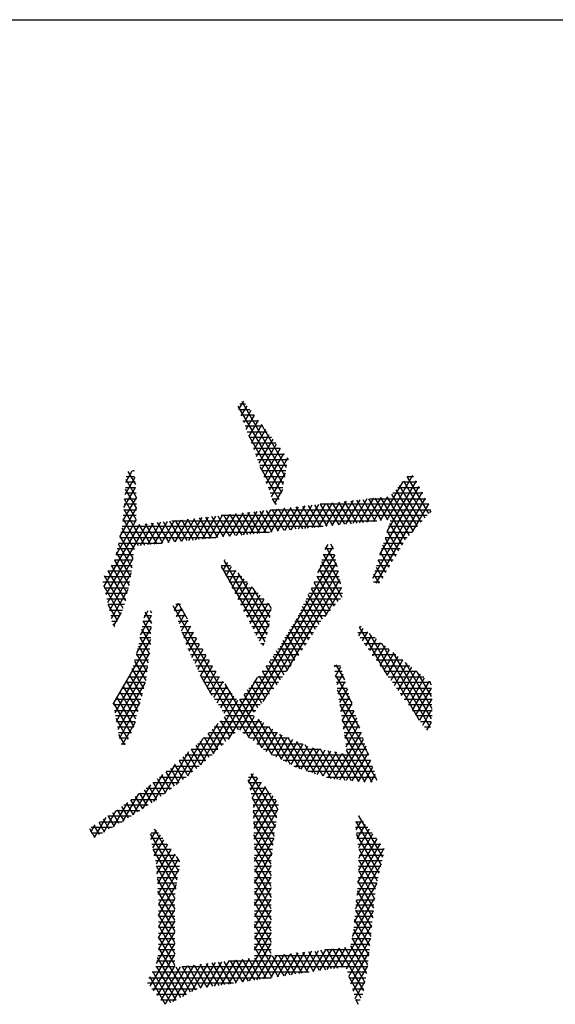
# Model space of a CAD drawing. Header units: millimetres. Extents: x 981 to 1872, y 361 to 991.
# Tile 53 of 62: x 1759 to 1766, y 978 to 991. Entities that reach past the tile are written whole.
import ezdxf

# ---------------------------------------------------------------- set-up
doc = ezdxf.new("R2010")
doc.units = ezdxf.units.MM
doc.header["$LTSCALE"] = 46.2
doc.layers.get('0').update_dxf_attribs({"linetype": 'CONTINUOUS'})
doc.layers.add('1', color=7, linetype='CONTINUOUS')

msp = doc.modelspace()

# ---------------------------------------------------------------- linework, layer by layer
at = {"linetype": 'Continuous'}
msp.add_line((980.848, 991.369), (1871.848, 991.369), dxfattribs=at)
at = {"layer": '1', "linetype": 'Continuous'}
for p, q in [((1761.753, 986.151), (1761.688, 986.039)), ((1762.3, 985.009), (1761.68, 986.082)), ((1761.69, 986.034), (1761.843, 986.034)), ((1761.784, 986.11), (1761.704, 986.11)), ((1761.723, 985.947), (1761.803, 986.086)), ((1761.733, 986.143), (1762.321, 985.124)), ((1761.854, 986.021), (1761.758, 985.854)), ((1761.902, 985.958), (1761.719, 985.958)), ((1761.747, 985.882), (1761.961, 985.882)), ((1761.792, 985.762), (1761.904, 985.956)), ((1761.954, 985.89), (1761.827, 985.67)), ((1762.02, 985.806), (1761.776, 985.806)), ((1761.862, 985.577), (1762.005, 985.825)), ((1762.055, 985.76), (1761.896, 985.485)), ((1762.343, 985.238), (1762.002, 985.829)), ((1761.804, 985.729), (1762.079, 985.729)), ((1761.821, 985.685), (1762.275, 984.898)), ((1762.138, 985.653), (1761.833, 985.653)), ((1761.931, 985.393), (1762.106, 985.695)), ((1762.156, 985.63), (1761.966, 985.3)), ((1761.862, 985.577), (1762.197, 985.577)), ((1762.256, 985.501), (1761.89, 985.501)), ((1762, 985.208), (1762.206, 985.565)), ((1762.257, 985.5), (1762.035, 985.115)), ((1761.919, 985.425), (1762.315, 985.425)), ((1762.364, 985.348), (1761.947, 985.348)), ((1762.07, 985.023), (1762.307, 985.434)), ((1762.357, 985.369), (1762.104, 984.931)), ((1762.35, 985.379), (1762.365, 985.353)), ((1761.976, 985.272), (1762.349, 985.272)), ((1762.238, 984.81), (1761.984, 985.25)), ((1760.268, 985.103), (1760.132, 984.868)), ((1760.145, 985.043), (1760.233, 985.195)), ((1760.291, 984.83), (1760.148, 985.078)), ((1760.151, 985.12), (1760.266, 985.12)), ((1760.174, 985.185), (1760.276, 985.008)), ((1760.26, 985.196), (1760.236, 985.196)), ((1760.261, 985.186), (1760.254, 985.199)), ((1762.335, 985.196), (1762.005, 985.196)), ((1762.033, 985.12), (1762.32, 985.12)), ((1762.139, 984.838), (1762.33, 985.169)), ((1763.718, 984.524), (1764.072, 985.138)), ((1763.995, 985.12), (1764.081, 985.12)), ((1764.29, 984.61), (1763.995, 985.12)), ((1760.119, 984.693), (1760.279, 984.97)), ((1760.138, 984.943), (1760.29, 984.679)), ((1760.139, 984.967), (1760.279, 984.967)), ((1760.273, 985.043), (1760.145, 985.043)), ((1762.306, 985.043), (1762.062, 985.043)), ((1762.09, 984.967), (1762.292, 984.967)), ((1762.287, 984.942), (1762.178, 984.754)), ((1763.62, 984.05), (1764.157, 984.98)), ((1763.929, 985.043), (1763.624, 984.515)), ((1764.114, 985.059), (1763.721, 984.377)), ((1763.864, 984.967), (1764.164, 984.967)), ((1764.182, 984.493), (1763.89, 984.997)), ((1764.123, 985.043), (1763.93, 985.043)), ((1763.943, 985.059), (1764.235, 984.552)), ((1760.29, 984.837), (1760.106, 984.517)), ((1760.287, 984.531), (1760.127, 984.808)), ((1760.128, 984.815), (1760.292, 984.815)), ((1760.286, 984.891), (1760.134, 984.891)), ((1762.272, 984.891), (1762.119, 984.891)), ((1762.147, 984.815), (1762.24, 984.815)), ((1762.147, 984.815), (1762.192, 984.738)), ((1763.443, 984.811), (1763.25, 984.476)), ((1763.343, 984.486), (1763.537, 984.821)), ((1763.386, 984.804), (1763.557, 984.508)), ((1763.631, 984.832), (1763.437, 984.495)), ((1763.64, 984.516), (1763.468, 984.813)), ((1763.481, 984.815), (1764.247, 984.815)), ((1764.2, 984.902), (1763.519, 983.724)), ((1763.531, 984.505), (1763.725, 984.842)), ((1763.551, 984.823), (1763.723, 984.525)), ((1763.57, 983.658), (1764.242, 984.823)), ((1763.969, 984.252), (1763.634, 984.832)), ((1763.716, 984.841), (1764.021, 984.313)), ((1764.075, 984.373), (1763.785, 984.875)), ((1764.206, 984.891), (1763.799, 984.891)), ((1763.838, 984.936), (1764.128, 984.433)), ((1760.064, 984.292), (1760.29, 984.685)), ((1760.117, 984.673), (1760.402, 984.18)), ((1760.291, 984.739), (1760.122, 984.739)), ((1762.033, 984.35), (1762.219, 984.673)), ((1762.314, 984.683), (1762.126, 984.359)), ((1762.208, 984.739), (1762.191, 984.739)), ((1762.22, 984.369), (1762.408, 984.694)), ((1762.229, 984.674), (1762.394, 984.387)), ((1762.477, 984.396), (1762.312, 984.683)), ((1762.502, 984.705), (1762.314, 984.379)), ((1762.394, 984.692), (1762.561, 984.404)), ((1762.407, 984.388), (1762.596, 984.715)), ((1762.644, 984.413), (1762.477, 984.702)), ((1762.69, 984.726), (1762.501, 984.398)), ((1762.56, 984.711), (1762.727, 984.422)), ((1762.594, 984.408), (1762.784, 984.736)), ((1762.81, 984.43), (1762.642, 984.72)), ((1762.878, 984.747), (1762.688, 984.418)), ((1762.725, 984.73), (1762.893, 984.439)), ((1762.782, 984.427), (1762.972, 984.758)), ((1764.288, 984.739), (1762.804, 984.739)), ((1762.976, 984.448), (1762.807, 984.739)), ((1763.066, 984.768), (1762.875, 984.437)), ((1762.89, 984.748), (1763.059, 984.456)), ((1762.969, 984.447), (1763.161, 984.779)), ((1763.142, 984.465), (1762.973, 984.758)), ((1763.055, 984.767), (1763.225, 984.473)), ((1763.255, 984.789), (1763.063, 984.457)), ((1763.308, 984.482), (1763.138, 984.776)), ((1763.156, 984.466), (1763.349, 984.8)), ((1763.221, 984.785), (1763.391, 984.491)), ((1763.474, 984.499), (1763.303, 984.795)), ((1764.285, 984.745), (1764.063, 984.36)), ((1760.319, 984.172), (1760.107, 984.538)), ((1760.288, 984.586), (1760.111, 984.586)), ((1760.116, 984.662), (1760.29, 984.662)), ((1760.996, 984.535), (1760.816, 984.223)), ((1760.909, 984.233), (1761.09, 984.546)), ((1761.149, 984.258), (1760.989, 984.534)), ((1761.184, 984.556), (1761.003, 984.243)), ((1761.072, 984.544), (1761.232, 984.267)), ((1761.097, 984.253), (1761.278, 984.567)), ((1761.315, 984.275), (1761.155, 984.553)), ((1761.372, 984.577), (1761.19, 984.262)), ((1761.237, 984.562), (1761.398, 984.284)), ((1761.284, 984.272), (1761.466, 984.588)), ((1761.481, 984.292), (1761.32, 984.572)), ((1761.561, 984.599), (1761.378, 984.282)), ((1761.403, 984.581), (1761.564, 984.301)), ((1764.266, 984.586), (1761.45, 984.586)), ((1761.471, 984.291), (1761.655, 984.609)), ((1761.647, 984.31), (1761.485, 984.59)), ((1761.749, 984.62), (1761.565, 984.301)), ((1761.568, 984.599), (1761.73, 984.318)), ((1761.813, 984.327), (1761.65, 984.609)), ((1761.658, 984.311), (1761.843, 984.63)), ((1761.733, 984.618), (1761.896, 984.336)), ((1761.937, 984.641), (1761.752, 984.321)), ((1761.979, 984.344), (1761.816, 984.627)), ((1761.846, 984.33), (1762.031, 984.652)), ((1761.898, 984.637), (1762.062, 984.353)), ((1762.125, 984.662), (1761.939, 984.34)), ((1762.145, 984.361), (1761.981, 984.646)), ((1762.064, 984.655), (1762.228, 984.37)), ((1762.127, 984.662), (1764.315, 984.662)), ((1762.311, 984.379), (1762.146, 984.665)), ((1764.302, 984.622), (1764.319, 984.651)), ((1759.846, 983.611), (1760.337, 984.461)), ((1760.431, 984.471), (1759.872, 983.502)), ((1760.287, 984.527), (1760.007, 984.042)), ((1760.091, 984.414), (1760.26, 984.12)), ((1762.844, 984.434), (1760.095, 984.434)), ((1760.105, 984.51), (1760.287, 984.51)), ((1760.485, 984.189), (1760.328, 984.46)), ((1760.348, 984.175), (1760.525, 984.482)), ((1760.411, 984.469), (1760.568, 984.198)), ((1760.619, 984.493), (1760.441, 984.185)), ((1760.651, 984.206), (1760.494, 984.479)), ((1760.535, 984.194), (1760.714, 984.503)), ((1760.576, 984.488), (1760.734, 984.215)), ((1760.808, 984.514), (1760.629, 984.204)), ((1760.817, 984.224), (1760.659, 984.497)), ((1760.722, 984.214), (1760.902, 984.524)), ((1760.742, 984.506), (1760.9, 984.232)), ((1760.773, 984.51), (1763.578, 984.51)), ((1760.983, 984.241), (1760.824, 984.516)), ((1760.907, 984.525), (1761.066, 984.249)), ((1764.129, 984.434), (1763.738, 984.434)), ((1763.751, 984.476), (1763.924, 984.177)), ((1763.761, 984.51), (1764.197, 984.51)), ((1761.374, 984.281), (1760.061, 984.281)), ((1760.244, 983.996), (1760.066, 984.304)), ((1760.078, 984.358), (1762.109, 984.358)), ((1763.69, 984.277), (1763.834, 984.028)), ((1763.992, 984.281), (1763.691, 984.281)), ((1763.715, 984.358), (1764.061, 984.358)), ((1763.879, 984.103), (1763.721, 984.377)), ((1760.262, 984.129), (1760.027, 984.129)), ((1760.041, 984.195), (1760.228, 983.871)), ((1760.044, 984.205), (1760.64, 984.205)), ((1762.772, 983.801), (1762.979, 984.16)), ((1762.907, 984.187), (1762.867, 984.118)), ((1762.986, 984.129), (1762.87, 984.129)), ((1762.879, 984.158), (1763.035, 983.887)), ((1762.987, 984.124), (1762.947, 984.192)), ((1763.895, 984.129), (1763.644, 984.129)), ((1763.789, 983.953), (1763.659, 984.178)), ((1763.668, 984.205), (1763.94, 984.205)), ((1759.897, 983.394), (1760.244, 983.996)), ((1760.009, 984.053), (1760.252, 984.053)), ((1760.212, 983.746), (1760.017, 984.085)), ((1763.002, 984.047), (1761.543, 981.52)), ((1762.848, 984.053), (1763.001, 984.053)), ((1763.084, 983.65), (1762.849, 984.057)), ((1763.621, 984.053), (1763.849, 984.053)), ((1763.629, 984.079), (1763.744, 983.878)), ((1759.946, 983.9), (1760.232, 983.9)), ((1760.165, 983.523), (1759.947, 983.901)), ((1760.242, 983.976), (1759.992, 983.976)), ((1759.992, 983.976), (1760.192, 983.629)), ((1761.449, 983.9), (1761.578, 983.9)), ((1761.451, 983.887), (1762.045, 982.858)), ((1761.535, 983.944), (1761.475, 983.84)), ((1762.076, 982.958), (1761.492, 983.969)), ((1761.502, 983.976), (1761.496, 983.976)), ((1761.516, 983.759), (1761.59, 983.888)), ((1761.705, 981.647), (1763.025, 983.935)), ((1762.802, 983.9), (1763.033, 983.9)), ((1762.819, 983.957), (1763.101, 983.469)), ((1763.017, 983.976), (1762.825, 983.976)), ((1763.568, 983.88), (1763.655, 983.729)), ((1763.574, 983.9), (1763.758, 983.9)), ((1763.803, 983.976), (1763.597, 983.976)), ((1763.7, 983.803), (1763.598, 983.979)), ((1759.848, 983.748), (1760.212, 983.748)), ((1760.11, 983.314), (1759.854, 983.758)), ((1760.222, 983.824), (1759.897, 983.824)), ((1759.9, 983.83), (1760.139, 983.417)), ((1760.219, 983.799), (1759.922, 983.285)), ((1761.654, 983.824), (1761.483, 983.824)), ((1761.522, 983.748), (1761.73, 983.748)), ((1761.646, 983.832), (1761.557, 983.678)), ((1761.598, 983.597), (1761.702, 983.776)), ((1761.677, 983.801), (1762.1, 983.068)), ((1763.049, 983.823), (1762.017, 982.035)), ((1762.756, 983.748), (1763.064, 983.748)), ((1762.759, 983.756), (1762.995, 983.346)), ((1763.048, 983.824), (1762.779, 983.824)), ((1763.049, 983.407), (1762.789, 983.857)), ((1763.527, 983.748), (1763.666, 983.748)), ((1763.61, 983.654), (1763.537, 983.78)), ((1763.712, 983.824), (1763.55, 983.824)), ((1760.202, 983.672), (1759.832, 983.672)), ((1759.843, 983.624), (1760.07, 983.231)), ((1759.85, 983.595), (1760.183, 983.595)), ((1761.805, 983.672), (1761.56, 983.672)), ((1761.599, 983.595), (1761.881, 983.595)), ((1761.757, 983.72), (1761.639, 983.516)), ((1761.68, 983.434), (1761.813, 983.664)), ((1761.869, 983.608), (1761.721, 983.353)), ((1762.349, 982.458), (1763.072, 983.71)), ((1762.686, 983.595), (1763.095, 983.595)), ((1762.942, 983.286), (1762.721, 983.669)), ((1763.08, 983.672), (1762.723, 983.672)), ((1763.095, 983.598), (1762.865, 983.199)), ((1763.621, 983.672), (1763.534, 983.672)), ((1760.164, 983.519), (1759.868, 983.519)), ((1759.948, 983.177), (1760.179, 983.577)), ((1761.957, 983.519), (1761.637, 983.519)), ((1761.763, 983.272), (1761.924, 983.552)), ((1761.98, 983.496), (1761.804, 983.191)), ((1762.117, 983.191), (1761.887, 983.59)), ((1762.835, 983.166), (1762.641, 983.503)), ((1763.11, 983.519), (1762.648, 983.519)), ((1762.681, 983.586), (1762.889, 983.226)), ((1759.885, 983.443), (1760.145, 983.443)), ((1760.03, 983.148), (1759.903, 983.368)), ((1760.126, 983.367), (1759.903, 983.367)), ((1761.838, 981.54), (1760.793, 983.35)), ((1760.859, 983.383), (1760.807, 983.293)), ((1760.892, 983.367), (1760.827, 983.367)), ((1760.84, 983.198), (1760.912, 983.323)), ((1760.861, 983.384), (1760.984, 983.171)), ((1761.676, 983.443), (1762.033, 983.443)), ((1762.108, 983.367), (1761.714, 983.367)), ((1761.845, 983.109), (1762.036, 983.44)), ((1762.091, 983.384), (1761.886, 983.028)), ((1762.097, 983.378), (1762.134, 983.314)), ((1762.74, 983.026), (1762.56, 983.338)), ((1763.013, 983.367), (1762.574, 983.367)), ((1762.601, 983.421), (1762.787, 983.097)), ((1762.611, 983.443), (1763.08, 983.443)), ((1759.921, 983.291), (1760.098, 983.291)), ((1760.061, 983.214), (1759.939, 983.214)), ((1760.083, 983.259), (1759.978, 983.078)), ((1760.346, 982.953), (1760.498, 983.216)), ((1760.448, 983.282), (1760.391, 983.182)), ((1760.498, 983.214), (1760.397, 983.214)), ((1760.405, 983.26), (1760.494, 983.106)), ((1760.5, 983.249), (1760.481, 983.282)), ((1760.807, 983.291), (1760.928, 983.291)), ((1760.964, 983.214), (1760.834, 983.214)), ((1760.952, 983.24), (1760.873, 983.103)), ((1761.753, 983.291), (1762.131, 983.291)), ((1762.12, 983.214), (1761.792, 983.214)), ((1761.927, 982.947), (1762.133, 983.303)), ((1762.878, 983.214), (1762.5, 983.214)), ((1762.52, 983.255), (1762.694, 982.954)), ((1762.537, 983.291), (1762.946, 983.291)), ((1759.956, 983.138), (1760.025, 983.138)), ((1759.969, 983.101), (1759.99, 983.065)), ((1759.988, 983.062), (1759.984, 983.062)), ((1760.492, 983.052), (1760.293, 982.708)), ((1760.492, 983.062), (1760.367, 983.062)), ((1760.382, 983.138), (1760.495, 983.138)), ((1760.488, 982.964), (1760.383, 983.145)), ((1760.861, 983.138), (1761, 983.138)), ((1761.036, 983.062), (1760.887, 983.062)), ((1760.906, 983.008), (1760.992, 983.156)), ((1761.031, 983.072), (1760.939, 982.913)), ((1761.83, 983.138), (1762.11, 983.138)), ((1762.099, 983.062), (1761.869, 983.062)), ((1762.105, 983.102), (1761.968, 982.866)), ((1762.764, 983.062), (1762.412, 983.062)), ((1762.434, 983.099), (1762.6, 982.811)), ((1762.458, 983.138), (1762.814, 983.138)), ((1762.647, 982.883), (1762.479, 983.173)), ((1763.338, 983.058), (1763.718, 982.399)), ((1763.362, 983.062), (1763.339, 983.062)), ((1760.467, 982.695), (1760.339, 982.917)), ((1760.353, 982.986), (1760.489, 982.986)), ((1760.361, 983.031), (1760.482, 982.822)), ((1760.911, 982.994), (1761.683, 981.656)), ((1760.914, 982.986), (1761.072, 982.986)), ((1760.972, 982.818), (1761.071, 982.989)), ((1761.907, 982.986), (1762.084, 982.986)), ((1762.344, 982.95), (1762.505, 982.671)), ((1762.366, 982.986), (1762.714, 982.986)), ((1762.554, 982.739), (1762.389, 983.024)), ((1763.317, 982.986), (1763.457, 982.986)), ((1763.33, 982.938), (1763.389, 983.04)), ((1763.449, 982.992), (1763.379, 982.871)), ((1763.428, 982.803), (1763.509, 982.944)), ((1764.163, 981.781), (1763.476, 982.971)), ((1759.974, 982.002), (1760.485, 982.888)), ((1760.317, 982.802), (1760.451, 982.571)), ((1760.323, 982.833), (1760.483, 982.833)), ((1760.486, 982.91), (1760.338, 982.91)), ((1761.108, 982.91), (1760.94, 982.91)), ((1760.967, 982.833), (1761.148, 982.833)), ((1761.111, 982.905), (1761.008, 982.727)), ((1761.048, 982.644), (1761.153, 982.825)), ((1762.061, 982.91), (1761.946, 982.91)), ((1761.993, 982.833), (1762.038, 982.833)), ((1762.02, 982.804), (1762.038, 982.834)), ((1762.254, 982.801), (1762.407, 982.537)), ((1762.274, 982.833), (1762.615, 982.833)), ((1762.456, 982.604), (1762.299, 982.875)), ((1762.665, 982.91), (1762.32, 982.91)), ((1763.553, 982.91), (1763.351, 982.91)), ((1763.406, 982.833), (1763.648, 982.833)), ((1763.57, 982.896), (1763.477, 982.735)), ((1763.525, 982.667), (1763.63, 982.848)), ((1763.69, 982.8), (1763.574, 982.599)), ((1763.64, 982.84), (1764.307, 981.684)), ((1760.469, 982.708), (1759.995, 981.887)), ((1760.286, 982.681), (1760.465, 982.681)), ((1760.435, 982.446), (1760.29, 982.697)), ((1760.475, 982.757), (1760.307, 982.757)), ((1761.193, 982.757), (1760.993, 982.757)), ((1761.03, 982.681), (1761.238, 982.681)), ((1761.197, 982.75), (1761.088, 982.561)), ((1761.128, 982.478), (1761.242, 982.675)), ((1762.158, 982.663), (1762.308, 982.403)), ((1762.171, 982.681), (1762.513, 982.681)), ((1762.357, 982.47), (1762.206, 982.731)), ((1762.565, 982.757), (1762.224, 982.757)), ((1763.743, 982.757), (1763.461, 982.757)), ((1763.515, 982.681), (1763.838, 982.681)), ((1763.623, 982.531), (1763.75, 982.751)), ((1763.81, 982.703), (1763.672, 982.464)), ((1763.721, 982.396), (1763.871, 982.655)), ((1764.327, 981.802), (1763.803, 982.709)), ((1760.244, 982.528), (1760.446, 982.528)), ((1760.262, 982.594), (1760.417, 982.326)), ((1760.456, 982.605), (1760.265, 982.605)), ((1761.284, 982.605), (1761.067, 982.605)), ((1761.104, 982.528), (1761.329, 982.528)), ((1761.287, 982.6), (1761.168, 982.395)), ((1761.208, 982.312), (1761.331, 982.525)), ((1762.061, 982.526), (1762.209, 982.27)), ((1762.063, 982.528), (1762.4, 982.528)), ((1762.259, 982.336), (1762.11, 982.594)), ((1762.457, 982.605), (1762.117, 982.605)), ((1763.01, 982.536), (1762.994, 982.509)), ((1762.994, 982.528), (1763.081, 982.528)), ((1763.013, 982.388), (1763.085, 982.514)), ((1763.139, 982.336), (1763.02, 982.541)), ((1763.934, 982.605), (1763.57, 982.605)), ((1763.625, 982.528), (1764.029, 982.528)), ((1763.931, 982.607), (1763.77, 982.328)), ((1763.818, 982.26), (1763.991, 982.559)), ((1763.967, 982.578), (1764.332, 981.946)), ((1760.016, 981.771), (1760.444, 982.512)), ((1760.197, 982.401), (1760.363, 982.114)), ((1760.436, 982.452), (1760.223, 982.452)), ((1760.39, 982.22), (1760.234, 982.49)), ((1761.374, 982.452), (1761.14, 982.452)), ((1761.327, 982.121), (1761.166, 982.4)), ((1761.376, 982.45), (1761.251, 982.233)), ((1761.298, 982.163), (1761.423, 982.379)), ((1761.963, 982.39), (1762.106, 982.144)), ((1762.344, 982.452), (1762.009, 982.452)), ((1762.157, 982.207), (1762.013, 982.457)), ((1763.104, 982.452), (1763.003, 982.452)), ((1763.01, 982.407), (1763.235, 982.017)), ((1763.115, 982.414), (1763.031, 982.268)), ((1764.124, 982.452), (1763.68, 982.452)), ((1764.051, 982.511), (1763.867, 982.192)), ((1763.916, 982.124), (1764.111, 982.463)), ((1764.172, 982.414), (1763.965, 982.056)), ((1764.327, 982.107), (1764.131, 982.447)), ((1760.411, 982.302), (1760.037, 981.656)), ((1760.11, 982.247), (1760.309, 981.903)), ((1760.41, 982.3), (1760.14, 982.3)), ((1760.336, 982.009), (1760.153, 982.324)), ((1760.183, 982.376), (1760.426, 982.376)), ((1761.177, 982.376), (1761.426, 982.376)), ((1761.484, 982.3), (1761.214, 982.3)), ((1761.341, 981.322), (1761.944, 982.367)), ((1761.473, 982.314), (1761.346, 982.093)), ((1761.393, 982.023), (1761.524, 982.248)), ((1761.498, 982.282), (1762.003, 981.408)), ((1761.86, 982.264), (1762.002, 982.018)), ((1762.232, 982.3), (1761.89, 982.3)), ((1762.054, 982.081), (1761.912, 982.327)), ((1761.952, 982.376), (1762.288, 982.376)), ((1763.014, 982.376), (1763.127, 982.376)), ((1763.149, 982.3), (1763.026, 982.3)), ((1763.049, 982.147), (1763.145, 982.314)), ((1763.735, 982.376), (1764.219, 982.376)), ((1764.315, 982.3), (1763.79, 982.3)), ((1764.014, 981.989), (1764.232, 982.366)), ((1764.292, 982.318), (1764.063, 981.921)), ((1764.294, 982.316), (1764.322, 982.267)), ((1760.371, 982.147), (1760.053, 982.147)), ((1760.282, 981.797), (1760.066, 982.17)), ((1760.096, 982.224), (1760.391, 982.224)), ((1761.257, 982.224), (1761.543, 982.224)), ((1761.601, 982.147), (1761.309, 982.147)), ((1761.574, 982.183), (1761.441, 981.952)), ((1761.488, 981.882), (1761.624, 982.117)), ((1761.758, 982.137), (1761.899, 981.892)), ((1762.109, 982.147), (1761.766, 982.147)), ((1761.951, 981.955), (1761.809, 982.2)), ((1761.828, 982.224), (1762.171, 982.224)), ((1763.037, 982.224), (1763.172, 982.224)), ((1763.345, 981.674), (1763.041, 982.201)), ((1763.195, 982.147), (1763.049, 982.147)), ((1763.176, 982.214), (1763.067, 982.026)), ((1763.085, 981.905), (1763.206, 982.113)), ((1763.845, 982.224), (1764.324, 982.224)), ((1764.326, 982.147), (1763.899, 982.147)), ((1764.111, 981.853), (1764.324, 982.221)), ((1760.332, 981.995), (1759.975, 981.995)), ((1760.217, 981.605), (1759.979, 982.016)), ((1760.01, 982.071), (1760.352, 982.071)), ((1760.023, 982.093), (1760.255, 981.692)), ((1760.059, 981.54), (1760.341, 982.029)), ((1761.674, 982.052), (1761.165, 981.171)), ((1761.36, 982.071), (1761.659, 982.071)), ((1761.984, 981.995), (1761.412, 981.995)), ((1761.704, 982.071), (1762.046, 982.071)), ((1762.146, 981.312), (1761.706, 982.074)), ((1763.06, 982.071), (1763.218, 982.071)), ((1763.241, 981.995), (1763.072, 981.995)), ((1763.072, 981.994), (1763.464, 981.316)), ((1763.236, 982.013), (1763.104, 981.784)), ((1763.954, 982.071), (1764.328, 982.071)), ((1764.33, 981.995), (1764.009, 981.995)), ((1764.328, 982.076), (1764.16, 981.785)), ((1759.989, 981.919), (1760.313, 981.919)), ((1760.293, 981.843), (1760.003, 981.843)), ((1761.463, 981.919), (1761.921, 981.919)), ((1761.89, 981.843), (1761.507, 981.843)), ((1763.083, 981.919), (1763.265, 981.919)), ((1763.29, 981.843), (1763.095, 981.843)), ((1763.122, 981.663), (1763.267, 981.914)), ((1764.064, 981.919), (1764.333, 981.919)), ((1764.334, 981.843), (1764.119, 981.843)), ((1764.209, 981.717), (1764.332, 981.931)), ((1760.008, 981.813), (1760.174, 981.526)), ((1760.017, 981.766), (1760.274, 981.766)), ((1760.271, 981.755), (1760.093, 981.447)), ((1760.991, 981.021), (1761.408, 981.743)), ((1761.514, 981.491), (1761.383, 981.718)), ((1761.431, 981.766), (1761.999, 981.766)), ((1761.439, 981.774), (1761.57, 981.546)), ((1761.627, 981.601), (1761.495, 981.83)), ((1761.901, 981.835), (1761.765, 981.599)), ((1761.825, 981.551), (1761.964, 981.791)), ((1762.027, 981.748), (1761.885, 981.502)), ((1761.945, 981.454), (1762.089, 981.704)), ((1761.953, 981.799), (1762.272, 981.245)), ((1763.582, 980.959), (1763.103, 981.788)), ((1763.106, 981.766), (1763.315, 981.766)), ((1763.298, 981.816), (1763.14, 981.542)), ((1763.158, 981.421), (1763.33, 981.719)), ((1764.174, 981.766), (1764.321, 981.766)), ((1764.319, 981.756), (1764.258, 981.649)), ((1760.254, 981.69), (1760.031, 981.69)), ((1760.045, 981.614), (1760.221, 981.614)), ((1760.132, 981.447), (1760.05, 981.589)), ((1761.402, 981.382), (1761.272, 981.606)), ((1761.28, 981.614), (1761.64, 981.614)), ((1761.328, 981.662), (1761.458, 981.437)), ((1762.109, 981.69), (1761.355, 981.69)), ((1761.746, 981.614), (1762.218, 981.614)), ((1762.152, 981.66), (1762.005, 981.406)), ((1762.065, 981.357), (1762.215, 981.616)), ((1762.399, 981.179), (1762.1, 981.696)), ((1762.281, 981.578), (1762.132, 981.32)), ((1762.248, 981.593), (1762.523, 981.117)), ((1763.362, 981.622), (1762.991, 980.979)), ((1763.34, 981.69), (1763.118, 981.69)), ((1763.129, 981.614), (1763.364, 981.614)), ((1763.134, 981.582), (1763.508, 980.934)), ((1764.308, 981.69), (1764.229, 981.69)), ((1760.18, 981.538), (1760.059, 981.538)), ((1760.082, 981.461), (1760.139, 981.461)), ((1761.198, 981.532), (1760.832, 980.898)), ((1761.103, 981.442), (1761.228, 981.225)), ((1761.125, 981.461), (1761.483, 981.461)), ((1761.287, 981.275), (1761.161, 981.494)), ((1761.562, 981.538), (1761.204, 981.538)), ((1761.216, 981.55), (1761.345, 981.327)), ((1762.378, 981.538), (1761.841, 981.538)), ((1761.936, 981.461), (1762.562, 981.461)), ((1762.199, 981.284), (1762.352, 981.549)), ((1762.423, 981.519), (1762.266, 981.249)), ((1762.334, 981.213), (1762.494, 981.49)), ((1762.629, 981.084), (1762.364, 981.543)), ((1762.565, 981.46), (1762.401, 981.177)), ((1762.48, 981.495), (1762.736, 981.051)), ((1762.843, 981.019), (1762.596, 981.448)), ((1763.074, 980.97), (1763.394, 981.524)), ((1763.389, 981.538), (1763.141, 981.538)), ((1763.152, 981.461), (1763.414, 981.461)), ((1760.677, 980.782), (1761.007, 981.354)), ((1760.958, 981.309), (1761.327, 981.309)), ((1760.988, 981.336), (1761.111, 981.124)), ((1761.405, 981.385), (1761.041, 981.385)), ((1761.169, 981.174), (1761.045, 981.389)), ((1762.814, 981.385), (1762.03, 981.385)), ((1762.151, 981.309), (1763.466, 981.309)), ((1762.469, 981.142), (1762.636, 981.431)), ((1762.709, 981.405), (1762.539, 981.112)), ((1762.614, 981.089), (1762.788, 981.39)), ((1762.868, 981.375), (1762.689, 981.066)), ((1762.708, 981.406), (1762.95, 980.986)), ((1762.764, 981.043), (1762.947, 981.36)), ((1763.046, 980.973), (1762.807, 981.387)), ((1763.026, 981.345), (1762.839, 981.02)), ((1762.906, 981.368), (1763.139, 980.963)), ((1762.913, 980.997), (1763.105, 981.329)), ((1763.233, 980.953), (1763.005, 981.349)), ((1763.104, 981.33), (1763.327, 980.944)), ((1763.426, 981.427), (1763.157, 980.961)), ((1763.44, 981.385), (1763.164, 981.385)), ((1763.42, 980.934), (1763.165, 981.375)), ((1763.24, 980.953), (1763.458, 981.331)), ((1760.821, 981.183), (1760.525, 980.671)), ((1760.933, 980.974), (1760.815, 981.178)), ((1760.873, 981.231), (1760.993, 981.023)), ((1761.238, 981.233), (1760.875, 981.233)), ((1761.052, 981.073), (1760.93, 981.283)), ((1763.492, 981.233), (1762.296, 981.233)), ((1763.491, 981.236), (1763.323, 980.944)), ((1760.384, 980.579), (1760.65, 981.039)), ((1760.81, 980.882), (1760.697, 981.078)), ((1761.06, 981.08), (1760.699, 981.08)), ((1760.756, 981.128), (1760.872, 980.928)), ((1760.791, 981.157), (1761.149, 981.157)), ((1761.823, 980.938), (1761.892, 981.057)), ((1761.857, 981.049), (1762.206, 980.446)), ((1762.441, 981.157), (1763.518, 981.157)), ((1763.544, 981.08), (1762.641, 981.08)), ((1763.406, 980.935), (1763.524, 981.14)), ((1763.557, 981.045), (1763.493, 980.934)), ((1760.481, 980.9), (1760.243, 980.487)), ((1760.872, 980.928), (1760.515, 980.928)), ((1760.518, 980.93), (1760.626, 980.744)), ((1760.687, 980.79), (1760.578, 980.98)), ((1760.607, 981.004), (1760.971, 981.004)), ((1760.637, 981.029), (1760.749, 980.836)), ((1762.19, 980.321), (1761.817, 980.968)), ((1761.822, 981.004), (1761.936, 981.004)), ((1762.001, 980.928), (1761.825, 980.928)), ((1761.944, 980.995), (1761.847, 980.828)), ((1761.872, 980.717), (1761.996, 980.933)), ((1762.891, 981.004), (1763.571, 981.004)), ((1760.104, 980.399), (1760.321, 980.776)), ((1760.669, 980.776), (1760.321, 980.776)), ((1760.437, 980.614), (1760.337, 980.787)), ((1760.398, 980.833), (1760.501, 980.655)), ((1760.423, 980.852), (1760.77, 980.852)), ((1760.565, 980.698), (1760.459, 980.881)), ((1761.842, 980.852), (1762.066, 980.852)), ((1762.131, 980.776), (1761.859, 980.776)), ((1762.049, 980.872), (1761.886, 980.589)), ((1761.891, 980.445), (1762.101, 980.81)), ((1762.225, 980.566), (1762.046, 980.875)), ((1760.166, 980.66), (1759.974, 980.326)), ((1760.153, 980.649), (1760.245, 980.488)), ((1760.309, 980.53), (1760.214, 980.695)), ((1760.219, 980.699), (1760.567, 980.699)), ((1760.275, 980.741), (1760.373, 980.572)), ((1761.871, 980.722), (1762.174, 980.197)), ((1761.876, 980.699), (1762.195, 980.699)), ((1762.154, 980.748), (1761.895, 980.301)), ((1761.9, 980.157), (1762.206, 980.687)), ((1759.843, 980.252), (1760.014, 980.547)), ((1760.05, 980.369), (1759.966, 980.515)), ((1760.013, 980.547), (1760.335, 980.547)), ((1760.029, 980.558), (1760.117, 980.406)), ((1760.181, 980.447), (1760.091, 980.603)), ((1760.452, 980.623), (1760.118, 980.623)), ((1762.233, 980.623), (1761.885, 980.623)), ((1761.887, 980.547), (1762.221, 980.547)), ((1762.158, 980.072), (1761.887, 980.54)), ((1762.225, 980.566), (1761.903, 980.009)), ((1759.87, 980.451), (1759.713, 980.178)), ((1759.776, 980.388), (1759.851, 980.256)), ((1759.786, 980.395), (1760.096, 980.395)), ((1759.917, 980.294), (1759.839, 980.43)), ((1760.218, 980.471), (1759.899, 980.471)), ((1759.902, 980.473), (1759.984, 980.331)), ((1762.209, 980.471), (1761.89, 980.471)), ((1761.892, 980.395), (1762.199, 980.395)), ((1761.893, 980.378), (1762.142, 979.947)), ((1761.903, 979.857), (1762.195, 980.363)), ((1763.288, 980.395), (1763.395, 980.395)), ((1763.29, 980.398), (1763.635, 979.8)), ((1763.374, 980.423), (1763.292, 980.282)), ((1763.31, 980.16), (1763.424, 980.358)), ((1763.336, 980.471), (1763.327, 980.471)), ((1763.661, 979.908), (1763.333, 980.475)), ((1759.649, 980.302), (1759.718, 980.182)), ((1759.667, 980.252), (1759.726, 980.354)), ((1759.671, 980.242), (1759.826, 980.242)), ((1759.961, 980.318), (1759.672, 980.318)), ((1759.785, 980.219), (1759.712, 980.345)), ((1760.848, 979.598), (1760.483, 980.229)), ((1760.489, 980.151), (1760.563, 980.28)), ((1760.492, 980.242), (1760.592, 980.242)), ((1760.531, 980.298), (1760.866, 979.718)), ((1762.189, 980.318), (1761.895, 980.318)), ((1761.897, 980.242), (1762.179, 980.242)), ((1763.455, 980.318), (1763.287, 980.318)), ((1763.298, 980.242), (1763.514, 980.242)), ((1763.609, 979.692), (1763.3, 980.227)), ((1763.475, 980.293), (1763.328, 980.039)), ((1763.334, 979.896), (1763.525, 980.228)), ((1760.65, 980.166), (1760.486, 980.166)), ((1760.501, 980.09), (1760.708, 980.09)), ((1760.613, 980.214), (1760.512, 980.039)), ((1760.535, 979.926), (1760.663, 980.149)), ((1762.131, 979.813), (1761.898, 980.217)), ((1762.17, 980.166), (1761.9, 980.166)), ((1761.902, 980.09), (1762.16, 980.09)), ((1762.17, 980.167), (1761.903, 979.704)), ((1763.573, 980.166), (1763.309, 980.166)), ((1763.318, 979.565), (1763.626, 980.098)), ((1763.32, 980.09), (1763.632, 980.09)), ((1763.576, 980.163), (1763.326, 979.73)), ((1760.516, 980.02), (1760.829, 979.477)), ((1760.766, 980.013), (1760.517, 980.013)), ((1760.713, 980.083), (1760.558, 979.814)), ((1760.57, 979.681), (1760.763, 980.017)), ((1761.903, 980.056), (1762.131, 979.661)), ((1762.15, 980.013), (1761.903, 980.013)), ((1761.903, 979.552), (1762.145, 979.971)), ((1763.674, 980.028), (1763.303, 979.386)), ((1763.33, 980.023), (1763.583, 979.584)), ((1763.68, 980.013), (1763.331, 980.013)), ((1760.533, 979.937), (1760.824, 979.937)), ((1760.875, 979.861), (1760.549, 979.861)), ((1760.814, 979.951), (1760.578, 979.543)), ((1760.586, 979.405), (1760.864, 979.886)), ((1760.882, 979.844), (1760.838, 979.919)), ((1761.903, 979.937), (1762.14, 979.937)), ((1762.131, 979.509), (1761.903, 979.904)), ((1762.131, 979.861), (1761.903, 979.861)), ((1763.561, 979.47), (1763.332, 979.867)), ((1763.649, 979.861), (1763.332, 979.861)), ((1763.335, 979.937), (1763.669, 979.937)), ((1760.563, 979.785), (1760.881, 979.785)), ((1760.814, 979.351), (1760.563, 979.785)), ((1760.865, 979.709), (1760.568, 979.709)), ((1760.87, 979.745), (1760.592, 979.264)), ((1762.131, 979.795), (1761.903, 979.399)), ((1761.903, 979.785), (1762.131, 979.785)), ((1761.903, 979.751), (1762.131, 979.356)), ((1762.131, 979.709), (1761.903, 979.709)), ((1763.286, 979.205), (1763.638, 979.813)), ((1763.613, 979.709), (1763.325, 979.709)), ((1763.326, 979.726), (1763.548, 979.341)), ((1763.328, 979.785), (1763.631, 979.785)), ((1760.572, 979.632), (1760.853, 979.632)), ((1760.573, 979.615), (1760.814, 979.198)), ((1760.841, 979.556), (1760.577, 979.556)), ((1761.903, 979.247), (1762.131, 979.642)), ((1761.903, 979.632), (1762.131, 979.632)), ((1762.131, 979.204), (1761.903, 979.599)), ((1762.131, 979.556), (1761.903, 979.556)), ((1763.576, 979.554), (1763.27, 979.023)), ((1763.576, 979.556), (1763.318, 979.556)), ((1763.535, 979.212), (1763.319, 979.584)), ((1763.322, 979.632), (1763.595, 979.632)), ((1760.581, 979.48), (1760.83, 979.48)), ((1760.814, 979.046), (1760.583, 979.445)), ((1760.592, 979.111), (1760.838, 979.537)), ((1762.131, 979.49), (1761.903, 979.095)), ((1761.903, 979.48), (1762.131, 979.48)), ((1761.903, 979.447), (1762.131, 979.051)), ((1763.309, 979.45), (1763.521, 979.082)), ((1763.312, 979.48), (1763.562, 979.48)), ((1760.818, 979.404), (1760.586, 979.404)), ((1760.59, 979.328), (1760.814, 979.328)), ((1760.814, 979.343), (1760.592, 978.959)), ((1762.131, 979.404), (1761.903, 979.404)), ((1761.903, 978.942), (1762.131, 979.337)), ((1761.903, 979.328), (1762.131, 979.328)), ((1762.131, 978.899), (1761.903, 979.294)), ((1763.243, 978.824), (1763.549, 979.355)), ((1763.508, 978.953), (1763.297, 979.319)), ((1763.298, 979.328), (1763.547, 979.328)), ((1763.554, 979.404), (1763.305, 979.404)), ((1760.592, 979.278), (1760.814, 978.894)), ((1760.814, 979.251), (1760.592, 979.251)), ((1760.592, 978.806), (1760.814, 979.19)), ((1760.592, 979.175), (1760.814, 979.175)), ((1762.131, 979.251), (1761.903, 979.251)), ((1762.131, 979.185), (1761.903, 978.79)), ((1761.903, 979.175), (1762.131, 979.175)), ((1763.53, 979.17), (1763.086, 978.4)), ((1763.284, 979.175), (1763.531, 979.175)), ((1763.285, 979.187), (1763.494, 978.824)), ((1763.539, 979.251), (1763.291, 979.251)), ((1760.814, 978.741), (1760.592, 979.125)), ((1760.814, 979.099), (1760.592, 979.099)), ((1760.814, 979.038), (1760.592, 978.654)), ((1760.592, 979.023), (1760.814, 979.023)), ((1761.903, 979.142), (1762.131, 978.747)), ((1762.131, 979.099), (1761.903, 979.099)), ((1761.903, 978.637), (1762.131, 979.032)), ((1761.903, 979.023), (1762.131, 979.023)), ((1763.27, 979.023), (1763.515, 979.023)), ((1763.481, 978.695), (1763.273, 979.055)), ((1763.523, 979.099), (1763.277, 979.099)), ((1760.565, 978.455), (1760.814, 978.885)), ((1760.592, 978.973), (1760.814, 978.589)), ((1760.814, 978.946), (1760.592, 978.946)), ((1762.131, 978.88), (1761.74, 978.202)), ((1762.131, 978.594), (1761.903, 978.989)), ((1762.131, 978.946), (1761.903, 978.946)), ((1763.163, 978.381), (1763.511, 978.984)), ((1763.261, 978.924), (1763.468, 978.565)), ((1763.507, 978.946), (1763.263, 978.946)), ((1760.592, 978.87), (1760.814, 978.87)), ((1760.814, 978.436), (1760.592, 978.82)), ((1760.814, 978.794), (1760.592, 978.794)), ((1761.903, 978.87), (1762.131, 978.87)), ((1761.903, 978.837), (1762.228, 978.274)), ((1762.131, 978.794), (1761.903, 978.794)), ((1763.492, 978.798), (1763.193, 978.28)), ((1763.491, 978.794), (1763.236, 978.794)), ((1763.454, 978.436), (1763.239, 978.808)), ((1763.252, 978.87), (1763.499, 978.87)), ((1760.814, 978.733), (1760.473, 978.143)), ((1760.592, 978.718), (1760.814, 978.718)), ((1760.592, 978.668), (1760.964, 978.025)), ((1760.814, 978.642), (1760.592, 978.642)), ((1761.836, 978.217), (1762.131, 978.728)), ((1761.903, 978.718), (1762.131, 978.718)), ((1762.147, 978.262), (1761.903, 978.684)), ((1762.131, 978.642), (1761.903, 978.642)), ((1762.413, 978.301), (1762.592, 978.611)), ((1762.686, 978.622), (1762.509, 978.316)), ((1762.563, 978.608), (1762.714, 978.346)), ((1762.605, 978.33), (1762.78, 978.632)), ((1762.796, 978.358), (1762.646, 978.617)), ((1762.874, 978.643), (1762.702, 978.344)), ((1762.728, 978.626), (1762.877, 978.37)), ((1762.798, 978.358), (1762.968, 978.653)), ((1762.958, 978.381), (1762.811, 978.636)), ((1763.476, 978.642), (1762.866, 978.642)), ((1763.062, 978.664), (1762.894, 978.372)), ((1762.894, 978.645), (1763.039, 978.393)), ((1763.12, 978.405), (1762.976, 978.654)), ((1762.99, 978.386), (1763.156, 978.674)), ((1763.059, 978.663), (1763.396, 978.079)), ((1763.415, 978.198), (1763.142, 978.672)), ((1763.216, 978.696), (1763.435, 978.317)), ((1763.221, 978.718), (1763.483, 978.718)), ((1763.223, 978.179), (1763.473, 978.612)), ((1760.525, 978.08), (1760.814, 978.58)), ((1760.814, 978.489), (1760.571, 978.489)), ((1760.896, 977.989), (1760.579, 978.539)), ((1760.583, 978.565), (1760.814, 978.565)), ((1761.259, 978.132), (1761.459, 978.478)), ((1761.554, 978.49), (1761.355, 978.146)), ((1761.409, 978.472), (1761.579, 978.179)), ((1761.451, 978.16), (1761.648, 978.501)), ((1761.66, 978.191), (1761.492, 978.482)), ((1761.743, 978.512), (1761.547, 978.174)), ((1763.46, 978.489), (1761.55, 978.489)), ((1761.574, 978.492), (1761.741, 978.203)), ((1761.644, 978.188), (1761.837, 978.524)), ((1761.822, 978.215), (1761.656, 978.502)), ((1761.738, 978.512), (1761.903, 978.226)), ((1761.984, 978.238), (1761.821, 978.522)), ((1761.903, 978.565), (1762.131, 978.565)), ((1761.903, 978.532), (1762.066, 978.25)), ((1762.131, 978.575), (1761.932, 978.231)), ((1762.028, 978.245), (1762.215, 978.569)), ((1762.309, 978.579), (1762.125, 978.259)), ((1762.309, 978.286), (1762.15, 978.562)), ((1762.184, 978.565), (1763.468, 978.565)), ((1762.221, 978.273), (1762.404, 978.59)), ((1762.232, 978.571), (1762.39, 978.298)), ((1762.471, 978.31), (1762.315, 978.58)), ((1762.498, 978.6), (1762.317, 978.287)), ((1762.398, 978.589), (1762.552, 978.322)), ((1762.633, 978.334), (1762.48, 978.599)), ((1762.653, 978.337), (1760.507, 978.337)), ((1760.762, 977.917), (1760.514, 978.347)), ((1760.555, 978.413), (1760.814, 978.413)), ((1760.56, 978.42), (1760.829, 977.953)), ((1760.814, 978.428), (1760.576, 978.017)), ((1760.628, 977.953), (1760.892, 978.41)), ((1760.986, 978.422), (1760.684, 977.898)), ((1760.792, 977.933), (1761.081, 978.433)), ((1761.031, 978.061), (1760.833, 978.403)), ((1760.913, 978.413), (1763.45, 978.413)), ((1760.915, 978.413), (1761.098, 978.097)), ((1761.176, 978.444), (1760.92, 978.001)), ((1761.173, 978.119), (1760.998, 978.423)), ((1761.047, 978.07), (1761.27, 978.456)), ((1761.08, 978.433), (1761.254, 978.131)), ((1761.335, 978.143), (1761.162, 978.443)), ((1761.365, 978.467), (1761.163, 978.118)), ((1761.245, 978.453), (1761.417, 978.155)), ((1761.498, 978.167), (1761.327, 978.463)), ((1763.438, 978.337), (1763.176, 978.337)), ((1763.452, 978.425), (1763.252, 978.078)), ((1760.458, 978.261), (1762.135, 978.261)), ((1760.467, 978.275), (1760.685, 977.897)), ((1763.364, 977.983), (1763.194, 978.278)), ((1763.199, 978.261), (1763.426, 978.261)), ((1763.282, 977.977), (1763.418, 978.213)), ((1761.617, 978.184), (1760.44, 978.184)), ((1760.502, 978.108), (1761.119, 978.108)), ((1763.413, 978.184), (1763.221, 978.184)), ((1763.243, 978.108), (1763.401, 978.108)), ((1760.977, 978.032), (1760.564, 978.032)), ((1760.626, 977.956), (1760.835, 977.956)), ((1763.387, 978.032), (1763.266, 978.032)), ((1763.285, 977.967), (1763.324, 977.899)), ((1763.288, 977.956), (1763.351, 977.956))]:
    msp.add_line(p, q, dxfattribs=at)

doc.saveas('drawing.dxf')
